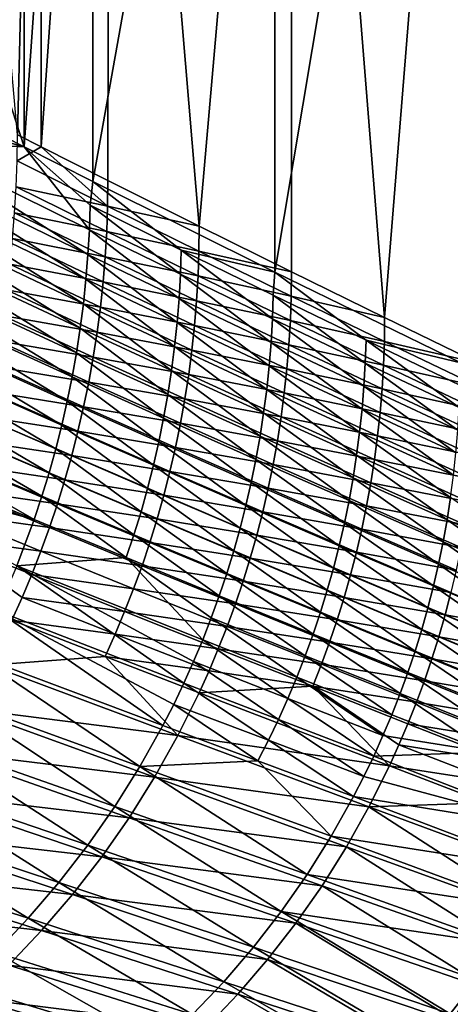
# Model space of a CAD drawing. Header units: metres. Extents: x -900 to 900, y -400 to 400.
# Tile 193 of 241: x 740 to 806, y -286 to -133. Entities that reach past the tile are written whole.
import ezdxf

# ---------------------------------------------------------------- set-up
doc = ezdxf.new("R2010")
doc.units = ezdxf.units.M

msp = doc.modelspace()

# ---------------------------------------------------------------- linework, layer by layer
at = {"layer": 'top'}
for points in [[(740.209839, -153.103928, -210.568954), (740.209778, -0.734328, -210.569122), (723.214783, -100.644043, -243.572037)], [(742.870361, -0.734328, -211.955231), (739.177795, -151.234375, -219.054657), (725.825378, -0.734328, -244.922424)], [(742.870422, -153.103928, -211.955048), (739.177795, -151.234375, -219.054657), (742.870361, -0.734328, -211.955231)], [(750.842468, -0.734328, -190.255051), (740.209778, -0.734328, -210.569122), (740.209839, -153.103928, -210.568954)], [(750.841003, -158.457443, -190.257797), (750.842468, -0.734328, -190.255051), (740.209839, -153.103928, -210.568954)], [(753.495422, -0.734328, -191.655746), (742.870422, -153.103928, -211.955048), (742.870361, -0.734328, -211.955231)], [(753.190247, -158.303787, -192.23616), (742.870422, -153.103928, -211.955048), (753.495422, -0.734328, -191.655746)], [(779.05896, -172.482513, -137.24614), (779.059814, -0.734328, -137.244614), (750.841003, -158.457443, -190.257797)], [(779.059814, -0.734328, -137.244614), (750.842468, -0.734328, -190.255051), (750.841003, -158.457443, -190.257797)], [(767.338318, -165.373749, -165.489166), (753.190247, -158.303787, -192.23616), (753.495422, -0.734328, -191.655746)], [(753.495422, -0.734328, -191.655746), (781.700806, -0.734328, -138.667664), (767.338318, -165.373749, -165.489166)], [(781.700806, -0.734328, -138.667664), (781.621826, -172.44368, -138.814194), (767.338318, -165.373749, -165.489166)], [(807.810486, -186.510269, -84.517235), (807.810669, -0.734328, -84.516914), (779.05896, -172.482513, -137.24614)], [(807.810669, -0.734328, -84.516914), (779.059814, -0.734328, -137.244614), (779.05896, -172.482513, -137.24614)], [(781.621826, -172.44368, -138.814194), (781.700806, -0.734328, -138.667664), (796.040344, -179.513977, -112.212044)], [(781.700806, -0.734328, -138.667664), (810.437317, -0.734328, -85.966187), (796.040344, -179.513977, -112.212044)], [(796.040344, -179.513977, -112.212044), (810.437317, -0.734328, -85.966187), (810.593323, -186.585587, -85.683578)], [(723.214783, -100.644043, -243.572037), (723.148743, -144.436096, -243.538071), (740.209839, -153.103928, -210.568954)], [(722.596619, -148.166473, -244.556442), (740.209839, -153.103928, -210.568954), (723.148743, -144.436096, -243.538071)], [(722.463989, -152.165497, -244.544098), (740.209839, -153.103928, -210.568954), (722.596619, -148.166473, -244.556442)], [(750.106262, -169.75177, -190.962906), (722.463989, -152.165497, -244.544098), (722.236328, -156.159988, -244.534714)], [(750.106262, -169.75177, -190.962906), (750.32428, -165.927216, -190.971436), (722.463989, -152.165497, -244.544098)], [(750.32428, -165.927216, -190.971436), (740.209839, -153.103928, -210.568954), (722.463989, -152.165497, -244.544098)], [(739.132141, -155.254501, -219.052231), (739.177795, -151.234375, -219.054657), (742.870422, -153.103928, -211.955048)], [(739.132141, -155.254501, -219.052231), (742.870422, -153.103928, -211.955048), (753.145325, -162.237885, -192.234253)], [(750.841003, -158.457443, -190.257797), (740.209839, -153.103928, -210.568954), (750.451233, -162.098145, -190.982849)], [(750.451233, -162.098145, -190.982849), (740.209839, -153.103928, -210.568954), (750.32428, -165.927216, -190.971436)], [(753.145325, -162.237885, -192.234253), (742.870422, -153.103928, -211.955048), (753.190247, -158.303787, -192.23616)], [(738.991394, -159.268448, -219.052216), (739.132141, -155.254501, -219.052231), (753.145325, -162.237885, -192.234253)], [(722.236328, -156.159988, -244.534714), (721.91394, -160.146118, -244.528305), (749.797668, -173.567917, -190.95726)], [(749.797668, -173.567917, -190.95726), (750.106262, -169.75177, -190.962906), (722.236328, -156.159988, -244.534714)], [(764.553406, -169.062103, -164.291183), (750.841003, -158.457443, -190.257797), (750.451233, -162.098145, -190.982849)], [(764.553406, -169.062103, -164.291183), (779.05896, -172.482513, -137.24614), (750.841003, -158.457443, -190.257797)], [(753.190247, -158.303787, -192.23616), (767.338318, -165.373749, -165.489166), (753.145325, -162.237885, -192.234253)], [(738.755554, -163.273895, -219.054565), (738.991394, -159.268448, -219.052216), (753.007324, -166.165741, -192.23465)], [(738.991394, -159.268448, -219.052216), (753.145325, -162.237885, -192.234253), (753.007324, -166.165741, -192.23465)], [(749.398804, -177.372086, -190.954529), (721.91394, -160.146118, -244.528305), (721.497192, -164.120346, -244.524918)], [(721.91394, -160.146118, -244.528305), (749.398804, -177.372086, -190.954529), (749.797668, -173.567917, -190.95726)], [(764.428955, -172.806488, -164.280121), (750.451233, -162.098145, -190.982849), (750.32428, -165.927216, -190.971436)], [(764.428955, -172.806488, -164.280121), (764.553406, -169.062103, -164.291183), (750.451233, -162.098145, -190.982849)], [(753.145325, -162.237885, -192.234253), (767.294128, -169.221909, -165.487549), (753.007324, -166.165741, -192.23465)], [(767.338318, -165.373749, -165.489166), (767.294128, -169.221909, -165.487549), (753.145325, -162.237885, -192.234253)], [(748.90979, -181.162247, -190.954666), (721.497192, -164.120346, -244.524918), (720.986267, -168.080551, -244.52446)], [(748.90979, -181.162247, -190.954666), (749.398804, -177.372086, -190.954529), (721.497192, -164.120346, -244.524918)], [(738.424561, -167.268585, -219.059219), (738.755554, -163.273895, -219.054565), (752.776184, -170.085144, -192.237305)], [(738.755554, -163.273895, -219.054565), (753.007324, -166.165741, -192.23465), (752.776184, -170.085144, -192.237305)], [(764.215393, -176.546478, -164.271805), (750.32428, -165.927216, -190.971436), (750.106262, -169.75177, -190.962906)], [(764.215393, -176.546478, -164.271805), (764.428955, -172.806488, -164.280121), (750.32428, -165.927216, -190.971436)], [(767.338318, -165.373749, -165.489166), (781.621826, -172.44368, -138.814194), (767.294128, -169.221909, -165.487549)], [(737.998657, -171.250214, -219.066116), (738.424561, -167.268585, -219.059219), (752.452026, -173.993851, -192.242172)], [(738.424561, -167.268585, -219.059219), (752.776184, -170.085144, -192.237305), (752.452026, -173.993851, -192.242172)], [(753.007324, -166.165741, -192.23465), (767.158691, -173.064011, -165.488037), (752.776184, -170.085144, -192.237305)], [(767.294128, -169.221909, -165.487549), (767.158691, -173.064011, -165.488037), (753.007324, -166.165741, -192.23465)], [(720.986267, -168.080551, -244.52446), (720.381104, -172.025009, -244.526901), (748.330688, -184.936844, -190.957565)], [(748.330688, -184.936844, -190.957565), (748.90979, -181.162247, -190.954666), (720.986267, -168.080551, -244.52446)], [(778.664612, -179.685593, -137.663467), (764.553406, -169.062103, -164.291183), (764.428955, -172.806488, -164.280121)], [(778.664612, -179.685593, -137.663467), (778.786743, -176.02565, -137.674316), (764.553406, -169.062103, -164.291183)], [(778.786743, -176.02565, -137.674316), (779.05896, -172.482513, -137.24614), (764.553406, -169.062103, -164.291183)], [(763.912964, -180.278259, -164.266235), (750.106262, -169.75177, -190.962906), (749.797668, -173.567917, -190.95726)], [(763.912964, -180.278259, -164.266235), (764.215393, -176.546478, -164.271805), (750.106262, -169.75177, -190.962906)], [(752.452026, -173.993851, -192.242172), (752.776184, -170.085144, -192.237305), (766.932007, -176.897858, -165.490555)], [(752.776184, -170.085144, -192.237305), (767.158691, -173.064011, -165.488037), (766.932007, -176.897858, -165.490555)], [(767.294128, -169.221909, -165.487549), (781.578247, -176.206039, -138.812912), (767.158691, -173.064011, -165.488037)], [(781.621826, -172.44368, -138.814194), (781.578247, -176.206039, -138.812912), (767.294128, -169.221909, -165.487549)], [(720.381104, -172.025009, -244.526901), (719.681824, -175.951965, -244.53215), (747.661621, -188.69429, -190.963181)], [(720.381104, -172.025009, -244.526901), (747.661621, -188.69429, -190.963181), (748.330688, -184.936844, -190.957565)], [(737.477966, -175.216507, -219.075195), (737.998657, -171.250214, -219.066116), (752.034973, -177.889618, -192.249161)], [(737.998657, -171.250214, -219.066116), (752.452026, -173.993851, -192.242172), (752.034973, -177.889618, -192.249161)], [(749.797668, -173.567917, -190.95726), (749.398804, -177.372086, -190.954529), (763.522217, -183.998352, -164.263428)], [(763.522217, -183.998352, -164.263428), (763.912964, -180.278259, -164.266235), (749.797668, -173.567917, -190.95726)], [(778.455078, -183.341293, -137.655121), (764.428955, -172.806488, -164.280121), (764.215393, -176.546478, -164.271805)], [(778.455078, -183.341293, -137.655121), (778.664612, -179.685593, -137.663467), (764.428955, -172.806488, -164.280121)], [(766.932007, -176.897858, -165.490555), (767.158691, -173.064011, -165.488037), (781.445129, -179.962677, -138.813461)], [(767.158691, -173.064011, -165.488037), (781.578247, -176.206039, -138.812912), (781.445129, -179.962677, -138.813461)], [(793.159607, -182.989456, -111.138824), (779.05896, -172.482513, -137.24614), (778.786743, -176.02565, -137.674316)], [(779.05896, -172.482513, -137.24614), (793.159607, -182.989456, -111.138824), (807.810486, -186.510269, -84.517235)], [(781.621826, -172.44368, -138.814194), (796.040344, -179.513977, -112.212044), (781.578247, -176.206039, -138.812912)], [(736.86261, -179.165176, -219.086395), (737.477966, -175.216507, -219.075195), (751.525146, -181.770233, -192.25824)], [(737.477966, -175.216507, -219.075195), (752.034973, -177.889618, -192.249161), (751.525146, -181.770233, -192.25824)], [(752.034973, -177.889618, -192.249161), (752.452026, -173.993851, -192.242172), (766.614197, -180.721252, -165.495087)], [(752.452026, -173.993851, -192.242172), (766.932007, -176.897858, -165.490555), (766.614197, -180.721252, -165.495087)], [(719.681824, -175.951965, -244.53215), (718.888428, -179.859604, -244.540146), (746.902527, -192.432938, -190.97142)], [(719.681824, -175.951965, -244.53215), (746.902527, -192.432938, -190.97142), (747.661621, -188.69429, -190.963181)], [(778.158508, -186.989151, -137.649292), (764.215393, -176.546478, -164.271805), (763.912964, -180.278259, -164.266235)], [(778.158508, -186.989151, -137.649292), (778.455078, -183.341293, -137.655121), (764.215393, -176.546478, -164.271805)], [(793.039673, -186.565155, -111.127991), (778.786743, -176.02565, -137.674316), (778.664612, -179.685593, -137.663467)], [(793.039673, -186.565155, -111.127991), (793.159607, -182.989456, -111.138824), (778.786743, -176.02565, -137.674316)], [(781.445129, -179.962677, -138.813461), (781.578247, -176.206039, -138.812912), (795.997253, -183.190628, -112.211182)], [(781.578247, -176.206039, -138.812912), (796.040344, -179.513977, -112.212044), (795.997253, -183.190628, -112.211182)], [(763.043091, -187.704773, -164.263336), (749.398804, -177.372086, -190.954529), (748.90979, -181.162247, -190.954666)], [(749.398804, -177.372086, -190.954529), (763.043091, -187.704773, -164.263336), (763.522217, -183.998352, -164.263428)], [(751.525146, -181.770233, -192.25824), (752.034973, -177.889618, -192.249161), (766.205261, -184.532028, -165.501541)], [(752.034973, -177.889618, -192.249161), (766.614197, -180.721252, -165.495087), (766.205261, -184.532028, -165.501541)], [(766.614197, -180.721252, -165.495087), (766.932007, -176.897858, -165.490555), (781.222473, -183.711456, -138.815811)], [(766.932007, -176.897858, -165.490555), (781.445129, -179.962677, -138.813461), (781.222473, -183.711456, -138.815811)], [(736.153015, -183.093964, -219.099655), (736.86261, -179.165176, -219.086395), (750.922791, -185.633484, -192.269333)], [(736.86261, -179.165176, -219.086395), (751.525146, -181.770233, -192.25824), (750.922791, -185.633484, -192.269333)], [(792.833984, -190.136856, -111.119339), (778.664612, -179.685593, -137.663467), (778.455078, -183.341293, -137.655121)], [(792.833984, -190.136856, -111.119339), (793.039673, -186.565155, -111.127991), (778.664612, -179.685593, -137.663467)], [(795.997253, -183.190628, -112.211182), (796.040344, -179.513977, -112.212044), (810.593323, -186.585587, -85.683578)], [(718.888428, -179.859604, -244.540146), (718.001099, -183.74588, -244.550842), (746.05365, -196.150818, -190.982239)], [(718.888428, -179.859604, -244.540146), (746.05365, -196.150818, -190.982239), (746.902527, -192.432938, -190.97142)], [(762.475769, -191.395996, -164.2659), (748.90979, -181.162247, -190.954666), (748.330688, -184.936844, -190.957565)], [(762.475769, -191.395996, -164.2659), (763.043091, -187.704773, -164.263336), (748.90979, -181.162247, -190.954666)], [(777.775269, -190.62587, -137.646027), (763.912964, -180.278259, -164.266235), (763.522217, -183.998352, -164.263428)], [(777.775269, -190.62587, -137.646027), (778.158508, -186.989151, -137.649292), (763.912964, -180.278259, -164.266235)], [(766.205261, -184.532028, -165.501541), (766.614197, -180.721252, -165.495087), (780.9104, -187.450241, -138.819885)], [(766.614197, -180.721252, -165.495087), (781.222473, -183.711456, -138.815811), (780.9104, -187.450241, -138.819885)], [(781.222473, -183.711456, -138.815811), (781.445129, -179.962677, -138.813461), (795.86615, -186.862122, -112.21183)], [(781.445129, -179.962677, -138.813461), (795.997253, -183.190628, -112.211182), (795.86615, -186.862122, -112.21183)], [(750.922791, -185.633484, -192.269333), (751.525146, -181.770233, -192.25824), (765.705505, -188.328018, -165.509888)], [(751.525146, -181.770233, -192.25824), (766.205261, -184.532028, -165.501541), (765.705505, -188.328018, -165.509888)], [(718.001099, -183.74588, -244.550842), (717.019958, -187.608597, -244.564209), (745.115051, -199.845901, -190.995575)], [(718.001099, -183.74588, -244.550842), (745.115051, -199.845901, -190.995575), (746.05365, -196.150818, -190.982239)], [(735.349426, -187.000595, -219.114914), (736.153015, -183.093964, -219.099655), (750.228149, -189.477158, -192.282394)], [(736.153015, -183.093964, -219.099655), (750.922791, -185.633484, -192.269333), (750.228149, -189.477158, -192.282394)], [(763.522217, -183.998352, -164.263428), (763.043091, -187.704773, -164.263336), (777.305359, -194.249527, -137.645233)], [(777.305359, -194.249527, -137.645233), (777.775269, -190.62587, -137.646027), (763.522217, -183.998352, -164.263428)], [(792.542847, -193.701279, -111.1129), (778.455078, -183.341293, -137.655121), (778.158508, -186.989151, -137.649292)], [(792.542847, -193.701279, -111.1129), (792.833984, -190.136856, -111.119339), (778.455078, -183.341293, -137.655121)], [(780.9104, -187.450241, -138.819885), (781.222473, -183.711456, -138.815811), (795.647156, -190.526367, -112.213966)], [(781.222473, -183.711456, -138.815811), (795.86615, -186.862122, -112.21183), (795.647156, -190.526367, -112.213966)], [(807.553101, -193.445816, -84.672424), (793.159607, -182.989456, -111.138824), (793.039673, -186.565155, -111.127991)], [(793.159607, -182.989456, -111.138824), (807.671082, -189.954132, -84.683388), (807.810486, -186.510269, -84.517235)], [(807.671082, -189.954132, -84.683388), (793.159607, -182.989456, -111.138824), (807.553101, -193.445816, -84.672424)], [(795.86615, -186.862122, -112.21183), (795.997253, -183.190628, -112.211182), (810.550598, -190.176636, -85.683083)], [(795.997253, -183.190628, -112.211182), (810.593323, -186.585587, -85.683578), (810.550598, -190.176636, -85.683083)], [(748.330688, -184.936844, -190.957565), (747.661621, -188.69429, -190.963181), (761.820313, -195.07048, -164.271011)], [(761.820313, -195.07048, -164.271011), (762.475769, -191.395996, -164.2659), (748.330688, -184.936844, -190.957565)], [(750.228149, -189.477158, -192.282394), (750.922791, -185.633484, -192.269333), (765.115112, -192.107056, -165.520065)], [(750.922791, -185.633484, -192.269333), (765.705505, -188.328018, -165.509888), (765.115112, -192.107056, -165.520065)], [(765.705505, -188.328018, -165.509888), (766.205261, -184.532028, -165.501541), (780.508972, -191.176895, -138.825653)], [(766.205261, -184.532028, -165.501541), (780.9104, -187.450241, -138.819885), (780.508972, -191.176895, -138.825653)], [(734.452332, -190.882858, -219.132111), (735.349426, -187.000595, -219.114914), (749.441589, -193.299057, -192.297348)], [(735.349426, -187.000595, -219.114914), (750.228149, -189.477158, -192.282394), (749.441589, -193.299057, -192.297348)], [(792.166504, -197.255402, -111.108681), (778.158508, -186.989151, -137.649292), (777.775269, -190.62587, -137.646027)], [(792.166504, -197.255402, -111.108681), (792.542847, -193.701279, -111.1129), (778.158508, -186.989151, -137.649292)], [(807.350952, -196.933807, -84.663261), (793.039673, -186.565155, -111.127991), (792.833984, -190.136856, -111.119339)], [(807.350952, -196.933807, -84.663261), (807.553101, -193.445816, -84.672424), (793.039673, -186.565155, -111.127991)], [(795.647156, -190.526367, -112.213966), (795.86615, -186.862122, -112.21183), (810.421387, -193.763321, -85.683708)], [(795.86615, -186.862122, -112.21183), (810.550598, -190.176636, -85.683083), (810.421387, -193.763321, -85.683708)], [(717.019958, -187.608597, -244.564209), (715.945129, -191.445602, -244.580185), (744.086975, -203.516098, -191.011414)], [(717.019958, -187.608597, -244.564209), (744.086975, -203.516098, -191.011414), (745.115051, -199.845901, -190.995575)], [(747.661621, -188.69429, -190.963181), (746.902527, -192.432938, -190.97142), (761.076782, -198.726608, -164.27861)], [(747.661621, -188.69429, -190.963181), (761.076782, -198.726608, -164.27861), (761.820313, -195.07048, -164.271011)], [(776.749023, -197.858566, -137.646866), (763.043091, -187.704773, -164.263336), (762.475769, -191.395996, -164.2659)], [(763.043091, -187.704773, -164.263336), (776.749023, -197.858566, -137.646866), (777.305359, -194.249527, -137.645233)], [(765.115112, -192.107056, -165.520065), (765.705505, -188.328018, -165.509888), (780.018494, -194.889282, -138.833069)], [(765.705505, -188.328018, -165.509888), (780.508972, -191.176895, -138.825653), (780.018494, -194.889282, -138.833069)], [(780.508972, -191.176895, -138.825653), (780.9104, -187.450241, -138.819885), (795.340271, -194.181244, -112.217529)], [(780.9104, -187.450241, -138.819885), (795.647156, -190.526367, -112.213966), (795.340271, -194.181244, -112.217529)], [(749.441589, -193.299057, -192.297348), (750.228149, -189.477158, -192.282394), (764.434387, -195.866974, -165.532013)], [(750.228149, -189.477158, -192.282394), (765.115112, -192.107056, -165.520065), (764.434387, -195.866974, -165.532013)], [(807.064819, -200.415283, -84.655922), (792.833984, -190.136856, -111.119339), (792.542847, -193.701279, -111.1129)], [(807.064819, -200.415283, -84.655922), (807.350952, -196.933807, -84.663261), (792.833984, -190.136856, -111.119339)], [(742.969482, -207.159363, -191.029678), (715.945129, -191.445602, -244.580185), (714.776794, -195.25473, -244.59874)], [(715.945129, -191.445602, -244.580185), (742.969482, -207.159363, -191.029678), (744.086975, -203.516098, -191.011414)], [(748.563538, -197.097, -192.314148), (733.462036, -194.738495, -219.151184), (734.452332, -190.882858, -219.132111)], [(749.441589, -193.299057, -192.297348), (748.563538, -197.097, -192.314148), (734.452332, -190.882858, -219.132111)], [(776.106262, -201.451447, -137.650848), (762.475769, -191.395996, -164.2659), (761.820313, -195.07048, -164.271011)], [(776.106262, -201.451447, -137.650848), (776.749023, -197.858566, -137.646866), (762.475769, -191.395996, -164.2659)], [(791.7052, -200.797318, -111.106644), (777.775269, -190.62587, -137.646027), (777.305359, -194.249527, -137.645233)], [(791.7052, -200.797318, -111.106644), (792.166504, -197.255402, -111.108681), (777.775269, -190.62587, -137.646027)], [(780.018494, -194.889282, -138.833069), (780.508972, -191.176895, -138.825653), (794.94574, -197.824677, -112.222496)], [(780.508972, -191.176895, -138.825653), (795.340271, -194.181244, -112.217529), (794.94574, -197.824677, -112.222496)], [(795.340271, -194.181244, -112.217529), (795.647156, -190.526367, -112.213966), (810.20575, -197.343582, -85.68541)], [(795.647156, -190.526367, -112.213966), (810.421387, -193.763321, -85.683708), (810.20575, -197.343582, -85.68541)], [(746.902527, -192.432938, -190.97142), (746.05365, -196.150818, -190.982239), (760.2453, -202.362457, -164.288651)], [(746.902527, -192.432938, -190.97142), (760.2453, -202.362457, -164.288651), (761.076782, -198.726608, -164.27861)], [(763.663635, -199.605637, -165.54567), (748.563538, -197.097, -192.314148), (749.441589, -193.299057, -192.297348)], [(764.434387, -195.866974, -165.532013), (763.663635, -199.605637, -165.54567), (749.441589, -193.299057, -192.297348)], [(764.434387, -195.866974, -165.532013), (765.115112, -192.107056, -165.520065), (779.439087, -198.585312, -138.842056)], [(765.115112, -192.107056, -165.520065), (780.018494, -194.889282, -138.833069), (779.439087, -198.585312, -138.842056)], [(747.594421, -200.868805, -192.332733), (732.37915, -198.565277, -219.172089), (733.462036, -194.738495, -219.151184)], [(748.563538, -197.097, -192.314148), (747.594421, -200.868805, -192.332733), (733.462036, -194.738495, -219.151184)], [(776.749023, -197.858566, -137.646866), (791.158997, -204.325439, -111.106728), (777.305359, -194.249527, -137.645233)], [(791.158997, -204.325439, -111.106728), (791.7052, -200.797318, -111.106644), (777.305359, -194.249527, -137.645233)], [(779.439087, -198.585312, -138.842056), (780.018494, -194.889282, -138.833069), (794.463684, -201.454559, -112.228813)], [(780.018494, -194.889282, -138.833069), (794.94574, -197.824677, -112.222496), (794.463684, -201.454559, -112.228813)], [(806.694946, -203.887558, -84.650414), (792.542847, -193.701279, -111.1129), (792.166504, -197.255402, -111.108681)], [(806.694946, -203.887558, -84.650414), (807.064819, -200.415283, -84.655922), (792.542847, -193.701279, -111.1129)], [(794.94574, -197.824677, -112.222496), (795.340271, -194.181244, -112.217529), (809.903687, -200.915329, -85.688164)], [(795.340271, -194.181244, -112.217529), (810.20575, -197.343582, -85.68541), (809.903687, -200.915329, -85.688164)], [(714.776794, -195.25473, -244.59874), (713.515015, -199.033798, -244.619843), (741.762817, -210.773636, -191.050339)], [(741.762817, -210.773636, -191.050339), (742.969482, -207.159363, -191.029678), (714.776794, -195.25473, -244.59874)], [(746.05365, -196.150818, -190.982239), (745.115051, -199.845901, -190.995575), (759.32605, -205.976028, -164.301086)], [(746.05365, -196.150818, -190.982239), (759.32605, -205.976028, -164.301086), (760.2453, -202.362457, -164.288651)], [(761.820313, -195.07048, -164.271011), (761.076782, -198.726608, -164.27861), (775.377197, -205.02655, -137.65712)], [(775.377197, -205.02655, -137.65712), (776.106262, -201.451447, -137.650848), (761.820313, -195.07048, -164.271011)], [(778.771118, -202.262833, -138.852615), (763.663635, -199.605637, -165.54567), (764.434387, -195.866974, -165.532013)], [(779.439087, -198.585312, -138.842056), (778.771118, -202.262833, -138.852615), (764.434387, -195.866974, -165.532013)], [(762.803223, -203.320908, -165.561005), (747.594421, -200.868805, -192.332733), (748.563538, -197.097, -192.314148)], [(763.663635, -199.605637, -165.54567), (762.803223, -203.320908, -165.561005), (748.563538, -197.097, -192.314148)], [(790.527954, -207.838165, -111.108871), (776.749023, -197.858566, -137.646866), (776.106262, -201.451447, -137.650848)], [(776.749023, -197.858566, -137.646866), (790.527954, -207.838165, -111.108871), (791.158997, -204.325439, -111.106728)], [(806.241455, -207.348785, -84.646698), (792.166504, -197.255402, -111.108681), (791.7052, -200.797318, -111.106644)], [(806.241455, -207.348785, -84.646698), (806.694946, -203.887558, -84.650414), (792.166504, -197.255402, -111.108681)], [(794.463684, -201.454559, -112.228813), (794.94574, -197.824677, -112.222496), (809.515442, -204.476486, -85.691933)], [(794.94574, -197.824677, -112.222496), (809.903687, -200.915329, -85.688164), (809.515442, -204.476486, -85.691933)], [(741.762817, -210.773636, -191.050339), (713.515015, -199.033798, -244.619843), (712.160034, -202.780655, -244.643433)], [(731.204224, -202.361038, -219.194748), (732.37915, -198.565277, -219.172089), (746.534729, -204.612289, -192.353043)], [(732.37915, -198.565277, -219.172089), (747.594421, -200.868805, -192.332733), (746.534729, -204.612289, -192.353043)], [(761.076782, -198.726608, -164.27861), (760.2453, -202.362457, -164.288651), (774.561951, -208.582001, -137.665619)], [(761.076782, -198.726608, -164.27861), (774.561951, -208.582001, -137.665619), (775.377197, -205.02655, -137.65712)], [(778.014954, -205.919754, -138.864655), (762.803223, -203.320908, -165.561005), (763.663635, -199.605637, -165.54567)], [(778.771118, -202.262833, -138.852615), (778.014954, -205.919754, -138.864655), (763.663635, -199.605637, -165.54567)], [(793.89447, -205.068802, -112.236443), (778.771118, -202.262833, -138.852615), (779.439087, -198.585312, -138.842056)], [(794.463684, -201.454559, -112.228813), (793.89447, -205.068802, -112.236443), (779.439087, -198.585312, -138.842056)], [(745.115051, -199.845901, -190.995575), (744.086975, -203.516098, -191.011414), (758.319214, -209.565308, -164.315857)], [(745.115051, -199.845901, -190.995575), (758.319214, -209.565308, -164.315857), (759.32605, -205.976028, -164.301086)], [(746.534729, -204.612289, -192.353043), (747.594421, -200.868805, -192.332733), (761.853699, -207.010651, -165.577942)], [(747.594421, -200.868805, -192.332733), (762.803223, -203.320908, -165.561005), (761.853699, -207.010651, -165.577942)], [(805.70459, -210.797241, -84.644745), (791.7052, -200.797318, -111.106644), (791.158997, -204.325439, -111.106728)], [(805.70459, -210.797241, -84.644745), (806.241455, -207.348785, -84.646698), (791.7052, -200.797318, -111.106644)], [(729.937866, -206.123566, -219.219101), (731.204224, -202.361038, -219.194748), (745.38501, -208.325348, -192.375)], [(731.204224, -202.361038, -219.194748), (746.534729, -204.612289, -192.353043), (745.38501, -208.325348, -192.375)], [(760.2453, -202.362457, -164.288651), (759.32605, -205.976028, -164.301086), (773.660706, -212.115845, -137.676315)], [(760.2453, -202.362457, -164.288651), (773.660706, -212.115845, -137.676315), (774.561951, -208.582001, -137.665619)], [(789.812256, -211.333862, -111.113022), (776.106262, -201.451447, -137.650848), (775.377197, -205.02655, -137.65712)], [(789.812256, -211.333862, -111.113022), (790.527954, -207.838165, -111.108871), (776.106262, -201.451447, -137.650848)], [(793.23822, -208.665329, -112.245346), (778.014954, -205.919754, -138.864655), (778.771118, -202.262833, -138.852615)], [(793.89447, -205.068802, -112.236443), (793.23822, -208.665329, -112.245346), (778.771118, -202.262833, -138.852615)], [(809.041199, -208.024994, -85.696693), (793.89447, -205.068802, -112.236443), (794.463684, -201.454559, -112.228813)], [(809.515442, -204.476486, -85.691933), (809.041199, -208.024994, -85.696693), (794.463684, -201.454559, -112.228813)], [(739.082275, -217.906967, -191.098663), (741.762817, -210.773636, -191.050339), (712.160034, -202.780655, -244.643433)], [(744.086975, -203.516098, -191.011414), (742.969482, -207.159363, -191.029678), (757.224915, -213.128281, -164.332947)], [(744.086975, -203.516098, -191.011414), (757.224915, -213.128281, -164.332947), (758.319214, -209.565308, -164.315857)], [(761.853699, -207.010651, -165.577942), (762.803223, -203.320908, -165.561005), (777.170898, -209.554001, -138.878128)], [(762.803223, -203.320908, -165.561005), (778.014954, -205.919754, -138.864655), (777.170898, -209.554001, -138.878128)], [(745.38501, -208.325348, -192.375), (746.534729, -204.612289, -192.353043), (760.815552, -210.67276, -165.596436)], [(746.534729, -204.612289, -192.353043), (761.853699, -207.010651, -165.577942), (760.815552, -210.67276, -165.596436)], [(775.377197, -205.02655, -137.65712), (774.561951, -208.582001, -137.665619), (789.012085, -214.810684, -111.119141)], [(789.012085, -214.810684, -111.119141), (789.812256, -211.333862, -111.113022), (775.377197, -205.02655, -137.65712)], [(790.527954, -207.838165, -111.108871), (805.084351, -214.231293, -84.644501), (791.158997, -204.325439, -111.106728)], [(805.084351, -214.231293, -84.644501), (805.70459, -210.797241, -84.644745), (791.158997, -204.325439, -111.106728)], [(808.481262, -211.558792, -85.7024), (793.23822, -208.665329, -112.245346), (793.89447, -205.068802, -112.236443)], [(809.041199, -208.024994, -85.696693), (808.481262, -211.558792, -85.7024), (793.89447, -205.068802, -112.236443)], [(744.145874, -212.005829, -192.39856), (728.58075, -209.850693, -219.245087), (729.937866, -206.123566, -219.219101)], [(745.38501, -208.325348, -192.375), (744.145874, -212.005829, -192.39856), (729.937866, -206.123566, -219.219101)], [(756.043274, -216.662949, -164.35228), (742.969482, -207.159363, -191.029678), (741.762817, -210.773636, -191.050339)], [(742.969482, -207.159363, -191.029678), (756.043274, -216.662949, -164.35228), (757.224915, -213.128281, -164.332947)], [(759.32605, -205.976028, -164.301086), (758.319214, -209.565308, -164.315857), (772.673645, -215.626083, -137.689178)], [(759.32605, -205.976028, -164.301086), (772.673645, -215.626083, -137.689178), (773.660706, -212.115845, -137.676315)], [(760.815552, -210.67276, -165.596436), (761.853699, -207.010651, -165.577942), (776.239502, -213.163452, -138.893021)], [(761.853699, -207.010651, -165.577942), (777.170898, -209.554001, -138.878128), (776.239502, -213.163452, -138.893021)], [(777.170898, -209.554001, -138.878128), (778.014954, -205.919754, -138.864655), (792.495483, -212.242081, -112.25547)], [(778.014954, -205.919754, -138.864655), (793.23822, -208.665329, -112.245346), (792.495483, -212.242081, -112.25547)], [(759.68927, -214.305145, -165.616425), (744.145874, -212.005829, -192.39856), (745.38501, -208.325348, -192.375)], [(760.815552, -210.67276, -165.596436), (759.68927, -214.305145, -165.616425), (745.38501, -208.325348, -192.375)], [(774.561951, -208.582001, -137.665619), (773.660706, -212.115845, -137.676315), (788.127563, -218.266678, -111.127197)], [(774.561951, -208.582001, -137.665619), (788.127563, -218.266678, -111.127197), (789.012085, -214.810684, -111.119141)], [(804.380981, -217.649216, -84.645927), (790.527954, -207.838165, -111.108871), (789.812256, -211.333862, -111.113022)], [(805.084351, -214.231293, -84.644501), (790.527954, -207.838165, -111.108871), (804.380981, -217.649216, -84.645927)], [(792.495483, -212.242081, -112.25547), (793.23822, -208.665329, -112.245346), (807.835938, -215.075806, -85.709038)], [(793.23822, -208.665329, -112.245346), (808.481262, -211.558792, -85.7024), (807.835938, -215.075806, -85.709038)], [(820.382263, -217.274597, -58.258469), (806.241455, -207.348785, -84.646698), (805.70459, -210.797241, -84.644745)], [(742.817993, -215.651627, -192.42366), (727.133606, -213.540268, -219.272659), (728.58075, -209.850693, -219.245087)], [(744.145874, -212.005829, -192.39856), (742.817993, -215.651627, -192.42366), (728.58075, -209.850693, -219.245087)], [(758.319214, -209.565308, -164.315857), (757.224915, -213.128281, -164.332947), (771.600952, -219.110779, -137.704132)], [(758.319214, -209.565308, -164.315857), (771.600952, -219.110779, -137.704132), (772.673645, -215.626083, -137.689178)], [(776.239502, -213.163452, -138.893021), (777.170898, -209.554001, -138.878128), (791.666504, -215.796982, -112.266785)], [(777.170898, -209.554001, -138.878128), (792.495483, -212.242081, -112.25547), (791.666504, -215.796982, -112.266785)], [(739.082275, -217.906967, -191.098663), (756.043274, -216.662949, -164.35228), (741.762817, -210.773636, -191.050339)], [(775.221252, -216.746078, -138.909241), (759.68927, -214.305145, -165.616425), (760.815552, -210.67276, -165.596436)], [(776.239502, -213.163452, -138.893021), (775.221252, -216.746078, -138.909241), (760.815552, -210.67276, -165.596436)], [(803.594666, -221.049164, -84.649002), (789.812256, -211.333862, -111.113022), (789.012085, -214.810684, -111.119141)], [(803.594666, -221.049164, -84.649002), (804.380981, -217.649216, -84.645927), (789.812256, -211.333862, -111.113022)], [(819.771912, -220.631409, -58.255516), (805.70459, -210.797241, -84.644745), (805.084351, -214.231293, -84.644501)], [(819.771912, -220.631409, -58.255516), (820.382263, -217.274597, -58.258469), (805.70459, -210.797241, -84.644745)], [(758.475464, -217.905716, -165.637848), (742.817993, -215.651627, -192.42366), (744.145874, -212.005829, -192.39856)], [(759.68927, -214.305145, -165.616425), (758.475464, -217.905716, -165.637848), (744.145874, -212.005829, -192.39856)], [(757.224915, -213.128281, -164.332947), (756.043274, -216.662949, -164.35228), (770.442749, -222.567947, -137.721161)], [(757.224915, -213.128281, -164.332947), (770.442749, -222.567947, -137.721161), (771.600952, -219.110779, -137.704132)], [(773.660706, -212.115845, -137.676315), (772.673645, -215.626083, -137.689178), (787.158875, -221.699936, -111.137146)], [(773.660706, -212.115845, -137.676315), (787.158875, -221.699936, -111.137146), (788.127563, -218.266678, -111.127197)], [(790.751831, -219.327988, -112.279243), (775.221252, -216.746078, -138.909241), (776.239502, -213.163452, -138.893021)], [(791.666504, -215.796982, -112.266785), (790.751831, -219.327988, -112.279243), (776.239502, -213.163452, -138.893021)], [(791.666504, -215.796982, -112.266785), (792.495483, -212.242081, -112.25547), (807.10553, -218.57402, -85.716568)], [(792.495483, -212.242081, -112.25547), (807.835938, -215.075806, -85.709038), (807.10553, -218.57402, -85.716568)], [(742.817993, -215.651627, -192.42366), (741.402161, -219.260635, -192.450241), (727.133606, -213.540268, -219.272659)], [(741.402161, -219.260635, -192.450241), (739.899048, -222.830795, -192.478241), (727.133606, -213.540268, -219.272659)], [(727.133606, -213.540268, -219.272659), (739.899048, -222.830795, -192.478241), (738.309509, -226.360062, -192.507584)], [(774.116699, -220.299789, -138.926773), (758.475464, -217.905716, -165.637848), (759.68927, -214.305145, -165.616425)], [(775.221252, -216.746078, -138.909241), (774.116699, -220.299789, -138.926773), (759.68927, -214.305145, -165.616425)], [(789.012085, -214.810684, -111.119141), (788.127563, -218.266678, -111.127197), (802.725525, -224.42923, -84.653687)], [(802.725525, -224.42923, -84.653687), (803.594666, -221.049164, -84.649002), (789.012085, -214.810684, -111.119141)], [(819.079773, -223.97316, -58.253849), (805.084351, -214.231293, -84.644501), (804.380981, -217.649216, -84.645927)], [(819.079773, -223.97316, -58.253849), (819.771912, -220.631409, -58.255516), (805.084351, -214.231293, -84.644501)], [(757.174866, -221.472412, -165.66066), (741.402161, -219.260635, -192.450241), (742.817993, -215.651627, -192.42366)], [(758.475464, -217.905716, -165.637848), (757.174866, -221.472412, -165.66066), (742.817993, -215.651627, -192.42366)], [(772.673645, -215.626083, -137.689178), (771.600952, -219.110779, -137.704132), (786.106201, -225.108505, -111.148972)], [(772.673645, -215.626083, -137.689178), (786.106201, -225.108505, -111.148972), (787.158875, -221.699936, -111.137146)], [(806.290466, -222.051392, -85.72496), (790.751831, -219.327988, -112.279243), (791.666504, -215.796982, -112.266785)], [(807.10553, -218.57402, -85.716568), (806.290466, -222.051392, -85.72496), (791.666504, -215.796982, -112.266785)], [(736.047913, -224.899475, -191.155975), (764.95929, -236.081924, -137.809128), (739.082275, -217.906967, -191.098663)], [(767.870483, -229.391861, -137.761261), (756.043274, -216.662949, -164.35228), (739.082275, -217.906967, -191.098663)], [(766.456848, -232.754639, -137.784241), (767.870483, -229.391861, -137.761261), (739.082275, -217.906967, -191.098663)], [(764.95929, -236.081924, -137.809128), (766.456848, -232.754639, -137.784241), (739.082275, -217.906967, -191.098663)], [(769.199219, -225.995636, -137.740219), (756.043274, -216.662949, -164.35228), (767.870483, -229.391861, -137.761261)], [(756.043274, -216.662949, -164.35228), (769.199219, -225.995636, -137.740219), (770.442749, -222.567947, -137.721161)], [(772.926392, -223.822571, -138.945541), (757.174866, -221.472412, -165.66066), (758.475464, -217.905716, -165.637848)], [(774.116699, -220.299789, -138.926773), (772.926392, -223.822571, -138.945541), (758.475464, -217.905716, -165.637848)], [(789.752014, -222.833069, -112.292801), (774.116699, -220.299789, -138.926773), (775.221252, -216.746078, -138.909241)], [(790.751831, -219.327988, -112.279243), (789.752014, -222.833069, -112.292801), (775.221252, -216.746078, -138.909241)], [(818.306091, -227.297974, -58.253456), (804.380981, -217.649216, -84.645927), (803.594666, -221.049164, -84.649002)], [(818.306091, -227.297974, -58.253456), (819.079773, -223.97316, -58.253849), (804.380981, -217.649216, -84.645927)], [(755.788086, -225.003189, -165.684814), (739.899048, -222.830795, -192.478241), (741.402161, -219.260635, -192.450241)], [(755.788086, -225.003189, -165.684814), (741.402161, -219.260635, -192.450241), (757.174866, -221.472412, -165.66066)], [(771.600952, -219.110779, -137.704132), (770.442749, -222.567947, -137.721161), (784.969727, -228.490463, -111.162628)], [(771.600952, -219.110779, -137.704132), (784.969727, -228.490463, -111.162628), (786.106201, -225.108505, -111.148972)], [(788.127563, -218.266678, -111.127197), (787.158875, -221.699936, -111.137146), (801.773743, -227.787521, -84.659973)], [(788.127563, -218.266678, -111.127197), (801.773743, -227.787521, -84.659973), (802.725525, -224.42923, -84.653687)], [(805.391296, -225.505875, -85.734177), (789.752014, -222.833069, -112.292801), (790.751831, -219.327988, -112.279243)], [(806.290466, -222.051392, -85.72496), (805.391296, -225.505875, -85.734177), (790.751831, -219.327988, -112.279243)], [(788.66748, -226.310211, -112.307419), (772.926392, -223.822571, -138.945541), (774.116699, -220.299789, -138.926773)], [(789.752014, -222.833069, -112.292801), (788.66748, -226.310211, -112.307419), (774.116699, -220.299789, -138.926773)], [(755.788086, -225.003189, -165.684814), (757.174866, -221.472412, -165.66066), (771.651062, -227.312393, -138.965515)], [(771.651062, -227.312393, -138.965515), (757.174866, -221.472412, -165.66066), (772.926392, -223.822571, -138.945541)], [(787.158875, -221.699936, -111.137146), (786.106201, -225.108505, -111.148972), (800.739563, -231.122116, -84.667831)], [(787.158875, -221.699936, -111.137146), (800.739563, -231.122116, -84.667831), (801.773743, -227.787521, -84.659973)], [(817.450989, -230.603973, -58.254318), (803.594666, -221.049164, -84.649002), (802.725525, -224.42923, -84.653687)], [(817.450989, -230.603973, -58.254318), (818.306091, -227.297974, -58.253456), (803.594666, -221.049164, -84.649002)], [(821.043152, -228.318253, -59.252052), (805.391296, -225.505875, -85.734177), (806.290466, -222.051392, -85.72496)], [(739.899048, -222.830795, -192.478241), (754.31604, -228.496017, -165.710236), (738.309509, -226.360062, -192.507584)], [(754.31604, -228.496017, -165.710236), (739.899048, -222.830795, -192.478241), (755.788086, -225.003189, -165.684814)], [(769.199219, -225.995636, -137.740219), (783.749573, -231.843872, -111.178078), (770.442749, -222.567947, -137.721161)], [(770.442749, -222.567947, -137.721161), (783.749573, -231.843872, -111.178078), (784.969727, -228.490463, -111.162628)], [(787.498962, -229.757385, -112.323059), (771.651062, -227.312393, -138.965515), (772.926392, -223.822571, -138.945541)], [(788.66748, -226.310211, -112.307419), (787.498962, -229.757385, -112.323059), (772.926392, -223.822571, -138.945541)], [(804.408386, -228.935486, -85.744186), (788.66748, -226.310211, -112.307419), (789.752014, -222.833069, -112.292801)], [(805.391296, -225.505875, -85.734177), (804.408386, -228.935486, -85.744186), (789.752014, -222.833069, -112.292801)], [(732.667603, -231.733978, -191.221893), (761.717041, -242.621658, -137.864441), (736.047913, -224.899475, -191.155975)], [(761.717041, -242.621658, -137.864441), (763.378967, -239.371628, -137.835876), (736.047913, -224.899475, -191.155975)], [(736.047913, -224.899475, -191.155975), (763.378967, -239.371628, -137.835876), (764.95929, -236.081924, -137.809128)], [(770.291382, -230.767258, -138.986649), (754.31604, -228.496017, -165.710236), (755.788086, -225.003189, -165.684814)], [(770.291382, -230.767258, -138.986649), (755.788086, -225.003189, -165.684814), (771.651062, -227.312393, -138.965515)], [(786.106201, -225.108505, -111.148972), (784.969727, -228.490463, -111.162628), (799.623108, -234.431152, -84.677231)], [(786.106201, -225.108505, -111.148972), (799.623108, -234.431152, -84.677231), (800.739563, -231.122116, -84.667831)], [(802.725525, -224.42923, -84.653687), (801.773743, -227.787521, -84.659973), (816.514709, -233.889313, -58.256424)], [(816.514709, -233.889313, -58.256424), (817.450989, -230.603973, -58.254318), (802.725525, -224.42923, -84.653687)], [(820.158203, -231.698242, -59.257011), (804.408386, -228.935486, -85.744186), (805.391296, -225.505875, -85.734177)], [(821.043152, -228.318253, -59.252052), (820.158203, -231.698242, -59.257011), (805.391296, -225.505875, -85.734177)], [(738.309509, -226.360062, -192.507584), (752.759399, -231.948898, -165.736893), (734.874817, -233.287796, -192.570129)], [(738.309509, -226.360062, -192.507584), (754.31604, -228.496017, -165.710236), (752.759399, -231.948898, -165.736893)], [(782.445984, -235.166809, -111.195297), (769.199219, -225.995636, -137.740219), (767.870483, -229.391861, -137.761261)], [(783.749573, -231.843872, -111.178078), (769.199219, -225.995636, -137.740219), (782.445984, -235.166809, -111.195297)], [(787.498962, -229.757385, -112.323059), (788.66748, -226.310211, -112.307419), (803.342468, -232.338226, -85.754967)], [(803.342468, -232.338226, -85.754967), (788.66748, -226.310211, -112.307419), (804.408386, -228.935486, -85.744186)], [(754.31604, -228.496017, -165.710236), (768.848083, -234.18515, -139.008881), (752.759399, -231.948898, -165.736893)], [(768.848083, -234.18515, -139.008881), (754.31604, -228.496017, -165.710236), (770.291382, -230.767258, -138.986649)], [(786.247009, -233.172607, -112.339676), (770.291382, -230.767258, -138.986649), (771.651062, -227.312393, -138.965515)], [(787.498962, -229.757385, -112.323059), (786.247009, -233.172607, -112.339676), (771.651062, -227.312393, -138.965515)], [(784.969727, -228.490463, -111.162628), (783.749573, -231.843872, -111.178078), (798.424561, -237.712692, -84.688156)], [(784.969727, -228.490463, -111.162628), (798.424561, -237.712692, -84.688156), (799.623108, -234.431152, -84.677231)], [(801.773743, -227.787521, -84.659973), (800.739563, -231.122116, -84.667831), (815.497437, -237.152084, -58.259758)], [(801.773743, -227.787521, -84.659973), (815.497437, -237.152084, -58.259758), (816.514709, -233.889313, -58.256424)], [(781.059204, -238.457336, -111.214249), (767.870483, -229.391861, -137.761261), (766.456848, -232.754639, -137.784241)], [(782.445984, -235.166809, -111.195297), (767.870483, -229.391861, -137.761261), (781.059204, -238.457336, -111.214249)], [(786.247009, -233.172607, -112.339676), (787.498962, -229.757385, -112.323059), (802.194031, -235.712097, -85.766479)], [(802.194031, -235.712097, -85.766479), (787.498962, -229.757385, -112.323059), (803.342468, -232.338226, -85.754967)], [(803.342468, -232.338226, -85.754967), (804.408386, -228.935486, -85.744186), (819.19104, -235.05452, -59.262394)], [(819.19104, -235.05452, -59.262394), (804.408386, -228.935486, -85.744186), (820.158203, -231.698242, -59.257011)], [(784.912415, -236.553925, -112.357216), (768.848083, -234.18515, -139.008881), (770.291382, -230.767258, -138.986649)], [(784.912415, -236.553925, -112.357216), (770.291382, -230.767258, -138.986649), (786.247009, -233.172607, -112.339676)], [(800.739563, -231.122116, -84.667831), (799.623108, -234.431152, -84.677231), (814.399292, -240.390427, -58.264305)], [(800.739563, -231.122116, -84.667831), (814.399292, -240.390427, -58.264305), (815.497437, -237.152084, -58.259758)], [(728.95105, -238.393082, -191.296066), (758.153015, -248.9944, -137.926865), (732.667603, -231.733978, -191.221893)], [(758.153015, -248.9944, -137.926865), (761.717041, -242.621658, -137.864441), (732.667603, -231.733978, -191.221893)], [(752.759399, -231.948898, -165.736893), (764.025208, -244.197632, -139.08168), (734.874817, -233.287796, -192.570129)], [(752.759399, -231.948898, -165.736893), (768.848083, -234.18515, -139.008881), (767.322083, -237.564148, -139.032166)], [(752.759399, -231.948898, -165.736893), (767.322083, -237.564148, -139.032166), (764.025208, -244.197632, -139.08168)], [(764.95929, -236.081924, -137.809128), (779.590149, -241.713409, -111.234894), (766.456848, -232.754639, -137.784241)], [(779.590149, -241.713409, -111.234894), (781.059204, -238.457336, -111.214249), (766.456848, -232.754639, -137.784241)], [(797.144104, -240.964844, -84.700584), (783.749573, -231.843872, -111.178078), (782.445984, -235.166809, -111.195297)], [(798.424561, -237.712692, -84.688156), (783.749573, -231.843872, -111.178078), (797.144104, -240.964844, -84.700584)], [(802.194031, -235.712097, -85.766479), (803.342468, -232.338226, -85.754967), (818.142212, -238.385132, -59.268185)], [(818.142212, -238.385132, -59.268185), (803.342468, -232.338226, -85.754967), (819.19104, -235.05452, -59.262394)], [(734.874817, -233.287796, -192.570129), (764.025208, -244.197632, -139.08168), (731.105591, -240.027924, -192.63736)], [(768.848083, -234.18515, -139.008881), (784.912415, -236.553925, -112.357216), (767.322083, -237.564148, -139.032166)], [(784.912415, -236.553925, -112.357216), (786.247009, -233.172607, -112.339676), (800.963806, -239.05513, -85.778694)], [(800.963806, -239.05513, -85.778694), (786.247009, -233.172607, -112.339676), (802.194031, -235.712097, -85.766479)], [(799.623108, -234.431152, -84.677231), (798.424561, -237.712692, -84.688156), (813.22052, -243.602463, -58.27005)], [(799.623108, -234.431152, -84.677231), (813.22052, -243.602463, -58.27005), (814.399292, -240.390427, -58.264305)], [(763.378967, -239.371628, -137.835876), (778.039978, -244.932983, -111.25721), (764.95929, -236.081924, -137.809128)], [(764.95929, -236.081924, -137.809128), (778.039978, -244.932983, -111.25721), (779.590149, -241.713409, -111.234894)], [(782.445984, -235.166809, -111.195297), (781.059204, -238.457336, -111.214249), (795.782043, -244.185715, -84.714485)], [(797.144104, -240.964844, -84.700584), (782.445984, -235.166809, -111.195297), (795.782043, -244.185715, -84.714485)], [(800.963806, -239.05513, -85.778694), (802.194031, -235.712097, -85.766479), (817.01239, -241.68808, -59.274368)], [(817.01239, -241.68808, -59.274368), (802.194031, -235.712097, -85.766479), (818.142212, -238.385132, -59.268185)], [(767.322083, -237.564148, -139.032166), (796.78949, -248.879883, -85.819229), (764.025208, -244.197632, -139.08168)], [(767.322083, -237.564148, -139.032166), (784.912415, -236.553925, -112.357216), (796.78949, -248.879883, -85.819229)], [(784.912415, -236.553925, -112.357216), (798.260742, -245.640945, -85.805099), (796.78949, -248.879883, -85.819229)], [(798.260742, -245.640945, -85.805099), (784.912415, -236.553925, -112.357216), (799.652466, -242.365387, -85.79158)], [(799.652466, -242.365387, -85.79158), (784.912415, -236.553925, -112.357216), (800.963806, -239.05513, -85.778694)], [(811.961304, -246.786316, -58.276978), (798.424561, -237.712692, -84.688156), (797.144104, -240.964844, -84.700584)], [(813.22052, -243.602463, -58.27005), (798.424561, -237.712692, -84.688156), (811.961304, -246.786316, -58.276978)], [(724.907898, -244.859421, -191.378067), (754.276611, -255.183502, -137.996063), (728.95105, -238.393082, -191.296066)], [(754.276611, -255.183502, -137.996063), (758.153015, -248.9944, -137.926865), (728.95105, -238.393082, -191.296066)], [(794.339294, -247.373276, -84.729836), (781.059204, -238.457336, -111.214249), (779.590149, -241.713409, -111.234894)], [(795.782043, -244.185715, -84.714485), (781.059204, -238.457336, -111.214249), (794.339294, -247.373276, -84.729836)], [(799.652466, -242.365387, -85.79158), (800.963806, -239.05513, -85.778694), (815.802185, -244.961411, -59.280922)], [(815.802185, -244.961411, -59.280922), (800.963806, -239.05513, -85.778694), (817.01239, -241.68808, -59.274368)], [(760.408142, -250.652451, -139.134811), (727.010376, -246.564957, -192.708801), (731.105591, -240.027924, -192.63736)], [(764.025208, -244.197632, -139.08168), (760.408142, -250.652451, -139.134811), (731.105591, -240.027924, -192.63736)], [(763.378967, -239.371628, -137.835876), (761.717041, -242.621658, -137.864441), (776.409912, -248.114029, -111.281151)], [(776.409912, -248.114029, -111.281151), (778.039978, -244.932983, -111.25721), (763.378967, -239.371628, -137.835876)], [(778.039978, -244.932983, -111.25721), (792.817078, -250.525528, -84.74662), (779.590149, -241.713409, -111.234894)], [(792.817078, -250.525528, -84.74662), (794.339294, -247.373276, -84.729836), (779.590149, -241.713409, -111.234894)], [(811.961304, -246.786316, -58.276978), (797.144104, -240.964844, -84.700584), (795.782043, -244.185715, -84.714485)], [(761.717041, -242.621658, -137.864441), (758.153015, -248.9944, -137.926865), (776.409912, -248.114029, -111.281151)], [(814.512268, -248.203217, -59.287834), (798.260742, -245.640945, -85.805099), (799.652466, -242.365387, -85.79158)], [(814.512268, -248.203217, -59.287834), (799.652466, -242.365387, -85.79158), (815.802185, -244.961411, -59.280922)], [(720.547791, -251.115601, -191.467529), (750.097107, -261.172302, -138.071716), (724.907898, -244.859421, -191.378067)], [(750.097107, -261.172302, -138.071716), (754.276611, -255.183502, -137.996063), (724.907898, -244.859421, -191.378067)], [(793.611877, -255.240356, -85.849182), (760.408142, -250.652451, -139.134811), (764.025208, -244.197632, -139.08168)], [(796.78949, -248.879883, -85.819229), (793.611877, -255.240356, -85.849182), (764.025208, -244.197632, -139.08168)], [(776.409912, -248.114029, -111.281151), (791.216431, -253.640411, -84.764816), (778.039978, -244.932983, -111.25721)], [(791.216431, -253.640411, -84.764816), (792.817078, -250.525528, -84.74662), (778.039978, -244.932983, -111.25721)], [(794.339294, -247.373276, -84.729836), (811.961304, -246.786316, -58.276978), (795.782043, -244.185715, -84.714485)], [(756.479126, -256.913727, -139.191162), (722.598328, -252.883881, -192.783966), (727.010376, -246.564957, -192.708801)], [(760.408142, -250.652451, -139.134811), (756.479126, -256.913727, -139.191162), (727.010376, -246.564957, -192.708801)], [(794.339294, -247.373276, -84.729836), (824.057068, -258.968414, -31.941746), (811.961304, -246.786316, -58.276978)], [(796.78949, -248.879883, -85.819229), (798.260742, -245.640945, -85.805099), (813.143494, -251.411545, -59.295086)], [(798.260742, -245.640945, -85.805099), (814.512268, -248.203217, -59.287834), (813.143494, -251.411545, -59.295086)], [(758.153015, -248.9944, -137.926865), (787.784607, -259.750031, -84.805351), (776.409912, -248.114029, -111.281151)], [(787.784607, -259.750031, -84.805351), (791.216431, -253.640411, -84.764816), (776.409912, -248.114029, -111.281151)], [(824.057068, -258.968414, -31.941746), (794.339294, -247.373276, -84.729836), (792.817078, -250.525528, -84.74662)], [(754.276611, -255.183502, -137.996063), (784.053101, -265.685944, -84.851265), (758.153015, -248.9944, -137.926865)], [(784.053101, -265.685944, -84.851265), (787.784607, -259.750031, -84.805351), (758.153015, -248.9944, -137.926865)], [(811.696655, -254.584534, -59.302658), (793.611877, -255.240356, -85.849182), (796.78949, -248.879883, -85.819229)], [(813.143494, -251.411545, -59.295086), (811.696655, -254.584534, -59.302658), (796.78949, -248.879883, -85.819229)], [(715.880371, -257.144257, -191.564056), (745.623901, -266.944092, -138.153488), (720.547791, -251.115601, -191.467529)], [(745.623901, -266.944092, -138.153488), (750.097107, -261.172302, -138.071716), (720.547791, -251.115601, -191.467529)], [(790.126953, -261.431976, -85.88118), (756.479126, -256.913727, -139.191162), (760.408142, -250.652451, -139.134811)], [(793.611877, -255.240356, -85.849182), (790.126953, -261.431976, -85.88118), (760.408142, -250.652451, -139.134811)], [(791.216431, -253.640411, -84.764816), (824.057068, -258.968414, -31.941746), (792.817078, -250.525528, -84.74662)], [(752.247131, -262.967102, -139.250336), (717.879456, -258.970184, -192.86235), (722.598328, -252.883881, -192.783966)], [(756.479126, -256.913727, -139.191162), (752.247131, -262.967102, -139.250336), (722.598328, -252.883881, -192.783966)], [(787.784607, -259.750031, -84.805351), (821.042908, -264.988953, -31.954096), (791.216431, -253.640411, -84.764816)], [(821.042908, -264.988953, -31.954096), (824.057068, -258.968414, -31.941746), (791.216431, -253.640411, -84.764816)], [(750.097107, -261.172302, -138.071716), (780.031128, -271.431885, -84.902374), (754.276611, -255.183502, -137.996063)], [(780.031128, -271.431885, -84.902374), (784.053101, -265.685944, -84.851265), (754.276611, -255.183502, -137.996063)], [(819.920105, -272.207062, -33.51429), (790.126953, -261.431976, -85.88118), (793.611877, -255.240356, -85.849182)], [(823.2854, -266.238373, -33.507118), (793.611877, -255.240356, -85.849182), (811.696655, -254.584534, -59.302658)], [(823.2854, -266.238373, -33.507118), (819.920105, -272.207062, -33.51429), (793.611877, -255.240356, -85.849182)], [(710.915283, -262.927979, -191.667282), (740.866333, -272.482269, -138.241043), (715.880371, -257.144257, -191.564056)], [(740.866333, -272.482269, -138.241043), (745.623901, -266.944092, -138.153488), (715.880371, -257.144257, -191.564056)], [(786.342773, -267.440277, -85.91497), (752.247131, -262.967102, -139.250336), (756.479126, -256.913727, -139.191162)], [(790.126953, -261.431976, -85.88118), (786.342773, -267.440277, -85.91497), (756.479126, -256.913727, -139.191162)], [(747.721741, -268.798584, -139.311935), (712.864441, -264.809875, -192.943451), (717.879456, -258.970184, -192.86235)], [(752.247131, -262.967102, -139.250336), (747.721741, -268.798584, -139.311935), (717.879456, -258.970184, -192.86235)], [(784.053101, -265.685944, -84.851265), (817.73822, -270.84198, -31.971657), (787.784607, -259.750031, -84.805351)], [(817.73822, -270.84198, -31.971657), (821.042908, -264.988953, -31.954096), (787.784607, -259.750031, -84.805351)], [(745.623901, -266.944092, -138.153488), (775.727783, -276.97168, -84.958519), (750.097107, -261.172302, -138.071716)], [(775.727783, -276.97168, -84.958519), (780.031128, -271.431885, -84.902374), (750.097107, -261.172302, -138.071716)], [(816.268066, -277.988678, -33.523571), (786.342773, -267.440277, -85.91497), (790.126953, -261.431976, -85.88118)], [(819.920105, -272.207062, -33.51429), (816.268066, -277.988678, -33.523571), (790.126953, -261.431976, -85.88118)], [(735.833679, -277.770111, -138.334061), (740.866333, -272.482269, -138.241043), (710.915283, -262.927979, -191.667282)], [(782.268188, -273.251221, -85.950294), (747.721741, -268.798584, -139.311935), (752.247131, -262.967102, -139.250336)], [(786.342773, -267.440277, -85.91497), (782.268188, -273.251221, -85.950294), (752.247131, -262.967102, -139.250336)], [(742.913269, -274.394775, -139.375549), (707.564697, -270.389587, -193.026794), (712.864441, -264.809875, -192.943451)], [(747.721741, -268.798584, -139.311935), (742.913269, -274.394775, -139.375549), (712.864441, -264.809875, -192.943451)], [(780.031128, -271.431885, -84.902374), (814.15094, -276.510193, -31.994421), (784.053101, -265.685944, -84.851265)], [(814.15094, -276.510193, -31.994421), (817.73822, -270.84198, -31.971657), (784.053101, -265.685944, -84.851265)], [(740.866333, -272.482269, -138.241043), (771.152405, -282.289124, -85.019508), (745.623901, -266.944092, -138.153488)], [(771.152405, -282.289124, -85.019508), (775.727783, -276.97168, -84.958519), (745.623901, -266.944092, -138.153488)], [(812.339172, -283.572754, -33.535023), (782.268188, -273.251221, -85.950294), (786.342773, -267.440277, -85.91497)], [(816.268066, -277.988678, -33.523571), (812.339172, -283.572754, -33.535023), (786.342773, -267.440277, -85.91497)], [(777.912659, -278.851227, -85.986893), (742.913269, -274.394775, -139.375549), (747.721741, -268.798584, -139.311935)], [(782.268188, -273.251221, -85.950294), (777.912659, -278.851227, -85.986893), (747.721741, -268.798584, -139.311935)], [(742.913269, -274.394775, -139.375549), (737.832825, -279.742767, -139.440796), (707.564697, -270.389587, -193.026794)], [(735.833679, -277.770111, -138.334061), (766.314087, -287.36795, -85.085182), (740.866333, -272.482269, -138.241043)], [(766.314087, -287.36795, -85.085182), (771.152405, -282.289124, -85.019508), (740.866333, -272.482269, -138.241043)], [(775.727783, -276.97168, -84.958519), (806.168213, -287.251556, -32.056164), (780.031128, -271.431885, -84.902374)], [(806.168213, -287.251556, -32.056164), (810.290894, -281.983246, -32.022537), (780.031128, -271.431885, -84.902374)], [(780.031128, -271.431885, -84.902374), (810.290894, -281.983246, -32.022537), (814.15094, -276.510193, -31.994421)], [(808.143494, -288.949493, -33.548725), (777.912659, -278.851227, -85.986893), (782.268188, -273.251221, -85.950294)], [(812.339172, -283.572754, -33.535023), (808.143494, -288.949493, -33.548725), (782.268188, -273.251221, -85.950294)], [(773.286438, -284.227203, -86.024529), (737.832825, -279.742767, -139.440796), (742.913269, -274.394775, -139.375549)], [(777.912659, -278.851227, -85.986893), (773.286438, -284.227203, -86.024529), (742.913269, -274.394775, -139.375549)], [(771.152405, -282.289124, -85.019508), (801.792969, -292.30545, -32.095467), (775.727783, -276.97168, -84.958519)], [(801.792969, -292.30545, -32.095467), (806.168213, -287.251556, -32.056164), (775.727783, -276.97168, -84.958519)], [(730.536621, -282.792236, -138.43219), (761.223206, -292.193146, -85.155357), (735.833679, -277.770111, -138.334061)], [(761.223206, -292.193146, -85.155357), (766.314087, -287.36795, -85.085182), (735.833679, -277.770111, -138.334061)], [(803.691101, -294.109039, -33.564743), (773.286438, -284.227203, -86.024529), (777.912659, -278.851227, -85.986893)], [(808.143494, -288.949493, -33.548725), (803.691101, -294.109039, -33.564743), (777.912659, -278.851227, -85.986893)], [(768.400208, -289.366608, -86.062927), (732.491943, -284.830261, -139.507263), (737.832825, -279.742767, -139.440796)], [(773.286438, -284.227203, -86.024529), (768.400208, -289.366608, -86.062927), (737.832825, -279.742767, -139.440796)], [(724.990356, -287.538177, -138.535065), (755.894836, -296.754456, -85.22982), (730.536621, -282.792236, -138.43219)], [(755.894836, -296.754456, -85.22982), (761.223206, -292.193146, -85.155357), (730.536621, -282.792236, -138.43219)], [(766.314087, -287.36795, -85.085182), (797.175293, -297.135284, -32.140598), (771.152405, -282.289124, -85.019508)], [(797.175293, -297.135284, -32.140598), (801.792969, -292.30545, -32.095467), (771.152405, -282.289124, -85.019508)], [(810.290894, -281.983246, -32.022537), (806.168213, -287.251556, -32.056164), (806.812439, -287.939575, -30.808117)], [(763.265381, -294.257355, -86.101837), (726.902893, -289.645599, -139.574554), (732.491943, -284.830261, -139.507263)], [(768.400208, -289.366608, -86.062927), (763.265381, -294.257355, -86.101837), (732.491943, -284.830261, -139.507263)], [(798.992065, -299.041626, -33.583149), (768.400208, -289.366608, -86.062927), (773.286438, -284.227203, -86.024529)], [(803.691101, -294.109039, -33.564743), (798.992065, -299.041626, -33.583149), (773.286438, -284.227203, -86.024529)]]:
    msp.add_3dface(points, dxfattribs=at)

doc.saveas('drawing.dxf')
